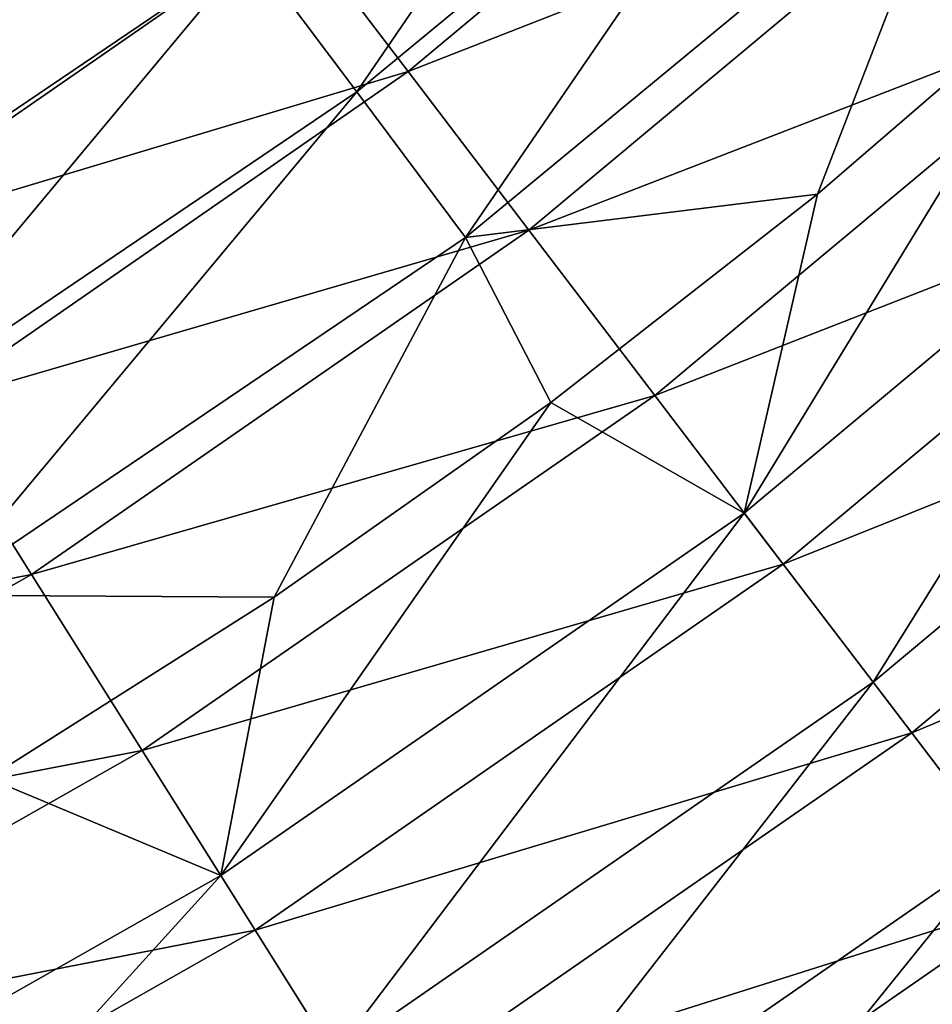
# Model space of a CAD drawing. Header units: metres. Extents: x -44 to 117, y -432 to 89.
# Tile 84 of 256: x 12.9 to 16.19, y -422.39 to -418.84. Entities that reach past the tile are written whole.
import ezdxf

# ---------------------------------------------------------------- set-up
doc = ezdxf.new("R2010")
doc.units = ezdxf.units.M
doc.layers.add('solid_125568', color=7, linetype='CONTINUOUS')

msp = doc.modelspace()

# ---------------------------------------------------------------- linework, layer by layer
at = {"layer": 'solid_125568'}
for points in [[(13.727667, -418.588013, 233.00296), (15.408647, -417.200073, 233.00296), (14.11086, -419.099915, 232.819916)], [(15.408647, -417.200073, 233.00296), (15.838762, -417.673218, 232.819916), (14.11086, -419.099915, 232.819916)], [(13.884895, -418.485962, 248.376389), (14.296256, -419.026215, 248.573547), (15.921792, -417.669128, 248.573547)], [(14.11086, -419.099915, 232.819916), (15.838762, -417.673218, 232.819916), (14.503406, -419.624268, 232.720215)], [(15.921792, -417.669128, 248.573547), (14.296256, -419.026215, 248.573547), (16.407078, -418.200073, 248.682343)], [(15.838762, -417.673218, 232.819916), (16.279375, -418.157928, 232.720215), (14.503406, -419.624268, 232.720215)], [(11.602414, -419.284973, 233.271606), (12.851947, -417.751587, 233.626572), (13.359266, -418.095886, 233.271606)], [(11.94891, -418.38031, 247.773544), (11.858939, -419.123383, 248.10495), (13.502996, -417.984375, 248.10495)], [(13.502996, -417.984375, 248.10495), (11.858939, -419.123383, 248.10495), (13.884895, -418.485962, 248.376389)], [(11.602414, -419.284973, 233.271606), (13.359266, -418.095886, 233.271606), (11.922368, -419.809875, 233.00296)], [(13.359266, -418.095886, 233.271606), (13.727667, -418.588013, 233.00296), (11.922368, -419.809875, 233.00296)], [(14.503406, -419.624268, 232.720215), (16.279375, -418.157928, 232.720215), (15.77253, -419.468872, 232.701523)], [(16.279375, -418.157928, 232.720215), (16.696554, -418.671814, 232.701523), (15.77253, -419.468872, 232.701523)], [(14.296256, -419.026215, 248.573547), (14.731997, -419.598511, 248.682343), (16.407078, -418.200073, 248.682343)], [(16.407078, -418.200073, 248.682343), (14.731997, -419.598511, 248.682343), (16.912767, -418.753296, 248.690033)], [(11.858939, -419.123383, 248.10495), (12.19434, -419.657166, 248.376389), (13.884895, -418.485962, 248.376389)], [(13.884895, -418.485962, 248.376389), (12.19434, -419.657166, 248.376389), (14.296256, -419.026215, 248.573547)], [(11.922368, -419.809875, 233.00296), (13.727667, -418.588013, 233.00296), (12.255168, -420.355865, 232.819916)], [(13.727667, -418.588013, 233.00296), (14.11086, -419.099915, 232.819916), (12.255168, -420.355865, 232.819916)], [(15.508847, -420.618805, 232.769028), (15.77253, -419.468872, 232.701523), (16.696554, -418.671814, 232.701523)], [(17.272259, -419.146606, 232.769028), (15.508847, -420.618805, 232.769028), (16.696554, -418.671814, 232.701523)], [(14.731997, -419.598511, 248.682343), (15.186057, -420.194855, 248.690033), (16.912767, -418.753296, 248.690033)], [(16.912767, -418.753296, 248.690033), (15.186057, -420.194855, 248.690033), (17.428946, -419.318024, 248.588089)], [(12.19434, -419.657166, 248.376389), (12.555615, -420.232147, 248.573547), (14.296256, -419.026215, 248.573547)], [(14.296256, -419.026215, 248.573547), (12.555615, -420.232147, 248.573547), (14.731997, -419.598511, 248.682343)], [(12.255168, -420.355865, 232.819916), (14.11086, -419.099915, 232.819916), (12.59609, -420.915192, 232.720215)], [(14.11086, -419.099915, 232.819916), (14.503406, -419.624268, 232.720215), (12.59609, -420.915192, 232.720215)], [(15.973278, -421.22876, 232.951904), (15.508847, -420.618805, 232.769028), (17.272259, -419.146606, 232.769028)], [(17.789497, -419.712494, 232.951904), (15.973278, -421.22876, 232.951904), (17.272259, -419.146606, 232.769028)], [(15.186057, -420.194855, 248.690033), (15.649536, -420.803589, 248.588089), (17.428946, -419.318024, 248.588089)], [(17.428946, -419.318024, 248.588089), (15.649536, -420.803589, 248.588089), (17.944986, -419.882599, 248.3694)], [(14.503406, -419.624268, 232.720215), (15.77253, -419.468872, 232.701523), (14.810505, -420.219635, 232.701523)], [(15.508847, -420.618805, 232.769028), (14.810505, -420.219635, 232.701523), (15.77253, -419.468872, 232.701523)], [(12.555615, -420.232147, 248.573547), (12.938303, -420.841187, 248.682343), (14.731997, -419.598511, 248.682343)], [(14.731997, -419.598511, 248.682343), (12.938303, -420.841187, 248.682343), (15.186057, -420.194855, 248.690033)], [(12.59609, -420.915192, 232.720215), (14.503406, -419.624268, 232.720215), (13.812799, -420.922302, 232.701523)], [(14.503406, -419.624268, 232.720215), (14.810505, -420.219635, 232.701523), (13.812799, -420.922302, 232.701523)], [(16.430471, -421.829224, 233.252457), (15.973278, -421.22876, 232.951904), (17.789497, -419.712494, 232.951904)], [(15.649536, -420.803589, 248.588089), (16.112892, -421.41214, 248.3694), (17.944986, -419.882599, 248.3694)], [(17.944986, -419.882599, 248.3694), (16.112892, -421.41214, 248.3694), (18.449354, -420.434387, 248.033997)], [(12.938303, -420.841187, 248.682343), (13.337079, -421.47583, 248.690033), (15.186057, -420.194855, 248.690033)], [(15.186057, -420.194855, 248.690033), (13.337079, -421.47583, 248.690033), (15.649536, -420.803589, 248.588089)], [(13.620567, -421.927002, 232.769028), (13.812799, -420.922302, 232.701523), (14.810505, -420.219635, 232.701523)], [(15.508847, -420.618805, 232.769028), (13.620567, -421.927002, 232.769028), (14.810505, -420.219635, 232.701523)], [(12.555615, -420.232147, 248.573547), (10.713884, -421.277191, 248.573547), (12.938303, -420.841187, 248.682343)], [(16.112892, -421.41214, 248.3694), (16.565767, -422.006927, 248.033997), (18.449354, -420.434387, 248.033997)], [(14.028452, -422.576141, 232.951904), (13.620567, -421.927002, 232.769028), (15.508847, -420.618805, 232.769028)], [(15.973278, -421.22876, 232.951904), (14.028452, -422.576141, 232.951904), (15.508847, -420.618805, 232.769028)], [(13.337079, -421.47583, 248.690033), (13.744127, -422.123657, 248.588089), (15.649536, -420.803589, 248.588089)], [(15.649536, -420.803589, 248.588089), (13.744127, -422.123657, 248.588089), (16.112892, -421.41214, 248.3694)], [(10.713884, -421.277191, 248.573547), (11.040437, -421.918091, 248.682343), (12.938303, -420.841187, 248.682343)], [(12.938303, -420.841187, 248.682343), (11.040437, -421.918091, 248.682343), (13.337079, -421.47583, 248.690033)], [(12.59609, -420.915192, 232.720215), (13.812799, -420.922302, 232.701523), (12.781816, -421.575165, 232.701523)], [(13.620567, -421.927002, 232.769028), (12.781816, -421.575165, 232.701523), (13.812799, -420.922302, 232.701523)], [(14.429979, -423.215179, 233.252457), (14.028452, -422.576141, 232.951904), (15.973278, -421.22876, 232.951904)], [(16.430471, -421.829224, 233.252457), (14.429979, -423.215179, 233.252457), (15.973278, -421.22876, 232.951904)], [(13.744127, -422.123657, 248.588089), (14.151068, -422.771301, 248.3694), (16.112892, -421.41214, 248.3694)], [(16.112892, -421.41214, 248.3694), (14.151068, -422.771301, 248.3694), (16.565767, -422.006927, 248.033997)], [(11.040437, -421.918091, 248.682343), (11.380718, -422.585907, 248.690033), (13.337079, -421.47583, 248.690033)], [(13.337079, -421.47583, 248.690033), (11.380718, -422.585907, 248.690033), (13.744127, -422.123657, 248.588089)], [(13.620567, -421.927002, 232.769028), (11.622622, -423.060669, 232.769028), (12.781816, -421.575165, 232.701523)], [(14.815636, -423.828949, 233.666611), (14.429979, -423.215179, 233.252457), (16.430471, -421.829224, 233.252457)], [(16.869593, -422.405975, 233.666611), (14.815636, -423.828949, 233.666611), (16.430471, -421.829224, 233.252457)], [(11.970676, -423.743774, 232.951904), (11.622622, -423.060669, 232.769028), (13.620567, -421.927002, 232.769028)], [(14.028452, -422.576141, 232.951904), (11.970676, -423.743774, 232.951904), (13.620567, -421.927002, 232.769028)], [(14.151068, -422.771301, 248.3694), (14.548802, -423.404297, 248.033997), (16.565767, -422.006927, 248.033997)], [(16.565767, -422.006927, 248.033997), (14.548802, -423.404297, 248.033997), (16.997282, -422.573669, 247.58638)], [(11.380718, -422.585907, 248.690033), (11.728058, -423.267609, 248.588089), (13.744127, -422.123657, 248.588089)], [(13.744127, -422.123657, 248.588089), (11.728058, -423.267609, 248.588089), (14.151068, -422.771301, 248.3694)]]:
    msp.add_3dface(points, dxfattribs=at)

doc.saveas('drawing.dxf')
